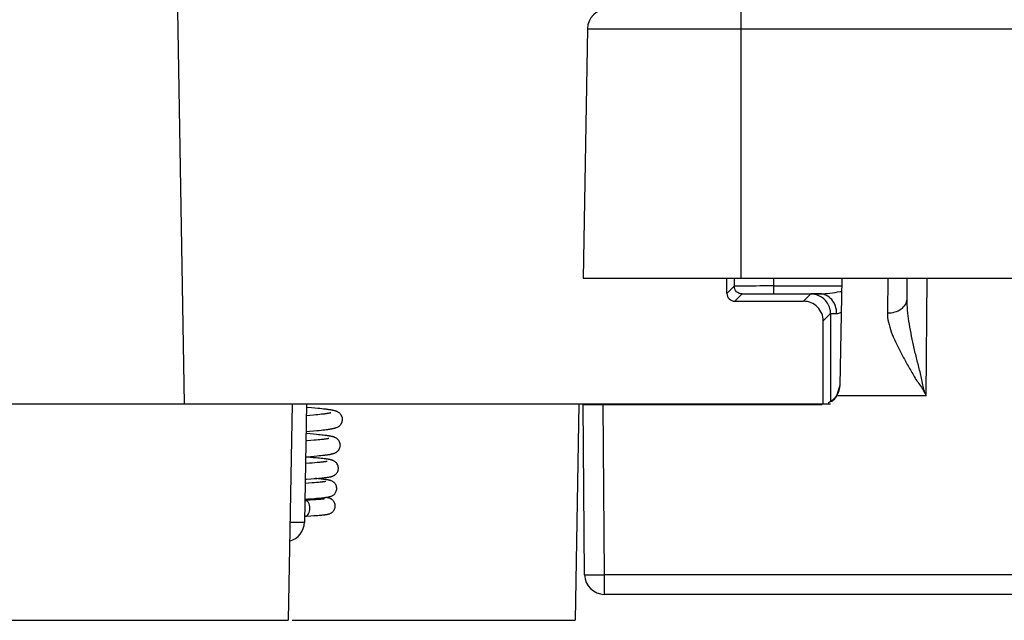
# Model space of a CAD drawing. Header units: millimetres. Extents: x 0 to 841, y 0 to 594.
# Tile 227 of 237: x 685 to 711, y 438 to 453. Entities that reach past the tile are written whole.
import ezdxf

# ---------------------------------------------------------------- set-up
doc = ezdxf.new("R2010")
doc.units = ezdxf.units.MM
doc.header["$LTSCALE"] = 46.255
doc.layers.get('0').update_dxf_attribs({"linetype": 'CONTINUOUS'})

msp = doc.modelspace()

# ---------------------------------------------------------------- linework, layer by layer
at = {"color": 9, "linetype": 'CONTINUOUS'}
for p, q in [((689.6823, 443.39835), (689.50775, 453.39835)), ((703.83851, 446.59835), (703.83851, 453.43235)), ((699.92918, 452.93862), (719.80784, 452.93862)), ((703.47925, 446.20909), (703.66417, 446.39401)), ((704.66416, 446.59835), (704.66416, 446.19748)), ((704.66416, 446.39747), (706.40364, 446.39747)), ((707.56778, 446.59835), (707.55875, 445.71205)), ((708.54231, 443.60966), (708.56839, 446.59838)), ((703.86416, 446.194), (703.67928, 446.00912)), ((705.42926, 446.00909), (705.61417, 446.194)), ((706.11417, 445.69401), (705.92931, 445.50915)), ((706.27766, 443.60966), (708.54231, 443.60966)), ((700.32099, 443.38235), (700.35875, 439.05646)), ((692.4325, 440.3861), (692.35969, 440.38613)), ((719.37828, 439.05646), (700.35875, 439.05646)), ((700.35875, 439.05646), (700.35875, 438.55835))]:
    msp.add_line(p, q, dxfattribs=at)
at = {"color": 7, "linetype": 'CONTINUOUS'}
for p, q in [((699.92918, 452.93862), (699.81851, 446.59835)), ((699.81851, 446.59835), (719.91851, 446.59835)), ((703.47925, 446.20909), (703.47923, 446.59835)), ((703.66417, 446.59835), (703.66417, 446.39401)), ((706.35962, 443.87564), (706.4066, 446.56712)), ((708.06123, 446.06248), (708.06591, 446.59835)), ((704.6777, 446.19749), (705.84591, 446.19747)), ((703.67926, 446.00909), (705.42915, 446.00912)), ((706.11417, 445.69401), (706.11417, 443.45814)), ((705.92947, 443.39835), (705.92931, 445.50915)), ((706.27766, 443.60966), (706.35963, 443.87608)), ((706.26496, 443.60946), (706.264, 443.60789)), ((706.26584, 443.61092), (706.26496, 443.60946)), ((706.26665, 443.61229), (706.26584, 443.61092)), ((706.26778, 443.61421), (706.26665, 443.61229)), ((706.26881, 443.61598), (706.26778, 443.61421)), ((706.26974, 443.61761), (706.26881, 443.61598)), ((706.2706, 443.61913), (706.26974, 443.61761)), ((706.27139, 443.62055), (706.2706, 443.61913)), ((706.27213, 443.62188), (706.27139, 443.62055)), ((706.27303, 443.62353), (706.27236, 443.6223)), ((706.27387, 443.6251), (706.27324, 443.62392)), ((706.27474, 443.62673), (706.27409, 443.6255)), ((706.27564, 443.62844), (706.27496, 443.62715)), ((706.27634, 443.62979), (706.27564, 443.62844)), ((706.27706, 443.63121), (706.27634, 443.62979)), ((706.27782, 443.63271), (706.27731, 443.6317)), ((706.27863, 443.63431), (706.27782, 443.63271)), ((706.27948, 443.63603), (706.27863, 443.63431)), ((706.2804, 443.63792), (706.27948, 443.63603)), ((706.28142, 443.64003), (706.2804, 443.63792)), ((706.28256, 443.64244), (706.28142, 443.64003)), ((706.28343, 443.64431), (706.28256, 443.64244)), ((706.28439, 443.64641), (706.28343, 443.64431)), ((706.28548, 443.6488), (706.28439, 443.64641)), ((706.28671, 443.65156), (706.28548, 443.6488)), ((706.28831, 443.65523), (706.28671, 443.65156)), ((706.29618, 443.67453), (706.29477, 443.67092)), ((706.29743, 443.67781), (706.29618, 443.67453)), ((706.29858, 443.68088), (706.29743, 443.67781)), ((706.29965, 443.6838), (706.29858, 443.68088)), ((706.30066, 443.68658), (706.29965, 443.6838)), ((706.30162, 443.68928), (706.30066, 443.68658)), ((706.30254, 443.69191), (706.30162, 443.68928)), ((706.30343, 443.69448), (706.30254, 443.69191)), ((706.30429, 443.697), (706.30343, 443.69448)), ((706.30513, 443.69949), (706.30429, 443.697)), ((706.30634, 443.70316), (706.30513, 443.69949)), ((706.3075, 443.70678), (706.30634, 443.70316)), ((706.30863, 443.71035), (706.3075, 443.70678)), ((684.69287, 443.39835), (706.11417, 443.39835)), ((692.41452, 443.39835), (692.31851, 437.89835)), ((692.78275, 443.39835), (692.73023, 440.38962)), ((699.71452, 443.39835), (699.61851, 437.89835)), ((699.81851, 443.38235), (705.85721, 443.38235)), ((699.85626, 439.05646), (699.81851, 443.38235)), ((706.05809, 443.42625), (706.05636, 443.42542)), ((706.06027, 443.42732), (706.05845, 443.42643)), ((706.06219, 443.42828), (706.06027, 443.42732)), ((706.06426, 443.42932), (706.06219, 443.42828)), ((706.06655, 443.43048), (706.06426, 443.42932)), ((706.06865, 443.43156), (706.06655, 443.43048)), ((706.07107, 443.43283), (706.06865, 443.43156)), ((706.07315, 443.43393), (706.07107, 443.43283)), ((706.07555, 443.43521), (706.07315, 443.43393)), ((706.07853, 443.43683), (706.07555, 443.43521)), ((706.08146, 443.43844), (706.07853, 443.43683)), ((706.08529, 443.44059), (706.08146, 443.43844)), ((706.09671, 443.44723), (706.09355, 443.44536)), ((706.09946, 443.4489), (706.09671, 443.44723)), ((706.10198, 443.45043), (706.09946, 443.4489)), ((706.10434, 443.45189), (706.10198, 443.45043)), ((706.10659, 443.45329), (706.10434, 443.45189)), ((706.10875, 443.45466), (706.10659, 443.45329)), ((706.11084, 443.45599), (706.10875, 443.45466)), ((706.11287, 443.4573), (706.11084, 443.45599)), ((706.11583, 443.45922), (706.11287, 443.4573)), ((706.11869, 443.46111), (706.11583, 443.45922)), ((706.12147, 443.46297), (706.11869, 443.46111)), ((706.12419, 443.46481), (706.12147, 443.46297)), ((706.12685, 443.46663), (706.12419, 443.46481)), ((706.12947, 443.46845), (706.12685, 443.46663)), ((706.13205, 443.47026), (706.12947, 443.46845)), ((706.13459, 443.47207), (706.13205, 443.47026)), ((706.14046, 443.47633), (706.13795, 443.47449)), ((706.14303, 443.47822), (706.14046, 443.47633)), ((706.14565, 443.48018), (706.14303, 443.47822)), ((706.14831, 443.4822), (706.14565, 443.48018)), ((706.15103, 443.48429), (706.14831, 443.4822)), ((706.1538, 443.48644), (706.15103, 443.48429)), ((706.15567, 443.48792), (706.1538, 443.48644)), ((706.15758, 443.48943), (706.15567, 443.48792)), ((706.15952, 443.49099), (706.15758, 443.48943)), ((706.16149, 443.49258), (706.15952, 443.49099)), ((706.16351, 443.49423), (706.16149, 443.49258)), ((706.16557, 443.49594), (706.16351, 443.49423)), ((706.16768, 443.49771), (706.16557, 443.49594)), ((706.16986, 443.49954), (706.16768, 443.49771)), ((706.1721, 443.50146), (706.16986, 443.49954)), ((706.17442, 443.50346), (706.1721, 443.50146)), ((706.17682, 443.50556), (706.17442, 443.50346)), ((706.17931, 443.50777), (706.17682, 443.50556)), ((706.18192, 443.51011), (706.17931, 443.50777)), ((706.18465, 443.5126), (706.18192, 443.51011)), ((706.18752, 443.51526), (706.18465, 443.5126)), ((706.19056, 443.51812), (706.18752, 443.51526)), ((706.25773, 443.59798), (706.25602, 443.59538)), ((706.25925, 443.60032), (706.25773, 443.59798)), ((706.26061, 443.60245), (706.25925, 443.60032)), ((706.26185, 443.60441), (706.26061, 443.60245)), ((706.26297, 443.60621), (706.26185, 443.60441)), ((706.264, 443.60789), (706.26297, 443.60621)), ((692.9063, 443.30004), (692.78121, 443.31037)), ((692.9626, 443.11529), (692.87024, 443.10732)), ((692.99367, 443.29234), (692.9063, 443.30004)), ((693.01959, 443.12051), (692.9626, 443.11529)), ((693.07448, 443.28475), (692.99367, 443.29234)), ((693.0728, 443.12564), (693.01959, 443.12051)), ((693.12217, 443.13068), (693.0728, 443.12564)), ((693.12474, 443.27974), (693.07448, 443.28475)), ((693.16764, 443.13561), (693.12217, 443.13068)), ((693.17213, 443.27476), (693.12474, 443.27974)), ((693.20919, 443.14042), (693.16764, 443.13561)), ((693.21668, 443.2698), (693.17213, 443.27476)), ((692.87024, 443.10732), (692.77754, 443.09979)), ((692.8779, 442.63475), (692.76956, 442.64313)), ((692.77054, 442.69886), (692.86021, 442.70598)), ((692.86021, 442.70598), (692.95682, 442.71409)), ((692.95988, 442.628), (692.8779, 442.63475)), ((692.95682, 442.71409), (693.04562, 442.72206)), ((693.03587, 442.62133), (692.95988, 442.628)), ((693.08322, 442.61693), (693.03587, 442.62133)), ((693.04562, 442.72206), (693.10049, 442.7273)), ((693.12794, 442.61255), (693.08322, 442.61693)), ((693.10049, 442.7273), (693.15192, 442.73249)), ((693.17007, 442.60819), (693.12794, 442.61255)), ((693.15192, 442.73249), (693.19996, 442.73763)), ((693.20963, 442.60384), (693.17007, 442.60819)), ((693.19996, 442.73763), (693.24469, 442.74273)), ((693.24469, 442.74273), (693.28619, 442.7478)), ((692.97788, 442.47374), (692.89281, 442.46663)), ((693.02997, 442.47839), (692.97788, 442.47374)), ((693.07835, 442.48295), (693.02997, 442.47839)), ((693.12299, 442.48743), (693.07835, 442.48295)), ((693.16383, 442.4918), (693.12299, 442.48743)), ((693.20088, 442.49607), (693.16383, 442.4918)), ((692.85889, 441.89082), (692.75631, 441.88356)), ((692.87163, 442.03818), (692.75915, 442.04627)), ((692.92903, 441.89613), (692.85889, 441.89082)), ((692.95233, 442.03196), (692.87163, 442.03818)), ((692.88818, 442.06573), (692.97303, 442.07262)), ((692.99318, 441.9013), (692.92903, 441.89613)), ((693.02647, 442.02585), (692.95233, 442.03196)), ((692.97303, 442.07262), (693.05135, 442.07943)), ((693.05145, 441.90635), (692.99318, 441.9013)), ((693.07234, 442.02182), (693.02647, 442.02585)), ((693.05135, 442.07943), (693.09987, 442.08393)), ((693.08708, 441.90964), (693.05145, 441.90635)), ((693.11543, 442.01781), (693.07234, 442.02182)), ((693.12018, 441.91287), (693.08708, 441.90964)), ((693.09987, 442.08393), (693.14543, 442.0884)), ((693.15578, 442.01382), (693.11543, 442.01781)), ((693.15076, 441.91604), (693.12018, 441.91287)), ((693.14543, 442.0884), (693.18803, 442.09284)), ((693.17885, 441.91915), (693.15076, 441.91604)), ((693.19349, 442.00985), (693.15578, 442.01382)), ((693.20446, 441.92218), (693.17885, 441.91915)), ((693.18803, 442.09284), (693.22771, 442.09727)), ((692.83657, 441.38555), (692.74751, 441.37987)), ((692.74931, 441.48278), (692.7845, 441.48516)), ((692.7845, 441.48516), (692.89927, 441.49333)), ((692.9222, 441.39142), (692.83657, 441.38555)), ((692.89927, 441.49333), (692.97754, 441.49933)), ((692.98097, 441.39576), (692.9222, 441.39142)), ((692.97754, 441.49933), (693.04923, 441.50525)), ((693.03495, 441.40004), (692.98097, 441.39576)), ((693.03911, 441.49934), (693.00816, 441.50181)), ((693.06822, 441.40286), (693.03495, 441.40004)), ((693.08204, 441.49574), (693.03911, 441.49934)), ((693.04923, 441.50525), (693.09344, 441.50915)), ((693.09924, 441.40564), (693.06822, 441.40286)), ((693.12166, 441.4922), (693.08204, 441.49574)), ((693.09344, 441.50915), (693.13486, 441.51303)), ((693.12798, 441.40838), (693.09924, 441.40564)), ((693.15812, 441.48872), (693.12166, 441.4922)), ((693.15438, 441.41107), (693.12798, 441.40838)), ((693.13486, 441.51303), (693.17354, 441.51689)), ((693.17842, 441.4137), (693.15438, 441.41107)), ((693.17354, 441.51689), (693.20956, 441.52075)), ((692.74052, 440.97919), (692.8199, 440.98412)), ((692.78825, 440.94848), (692.74063, 440.94584)), ((692.87646, 440.95364), (692.78825, 440.94848)), ((692.8199, 440.98412), (692.90683, 440.98986)), ((692.9553, 440.95867), (692.87646, 440.95364)), ((692.90683, 440.98986), (692.98648, 440.99554)), ((693.00826, 440.96234), (692.9553, 440.95867)), ((692.98648, 440.99554), (693.03543, 440.99929)), ((693.05595, 440.96592), (693.00826, 440.96234)), ((693.03543, 440.99929), (693.08105, 441.00301)), ((693.08482, 440.96825), (693.05595, 440.96592)), ((693.08105, 441.00301), (693.12336, 441.0067)), ((693.11137, 440.97054), (693.08482, 440.96825)), ((693.13561, 440.97277), (693.11137, 440.97054)), ((693.12336, 441.0067), (693.16236, 441.01037)), ((693.15753, 440.97494), (693.13561, 440.97277)), ((693.17716, 440.97704), (693.15753, 440.97494)), ((693.16236, 441.01037), (693.19811, 441.01401)), ((692.74863, 440.54606), (692.78426, 440.54801)), ((692.78426, 440.54801), (692.89418, 440.55436)), ((692.89418, 440.55436), (692.9669, 440.55895)), ((692.9669, 440.55895), (693.03184, 440.5634)), ((693.03184, 440.5634), (693.07107, 440.5663)), ((693.07107, 440.5663), (693.10724, 440.56915)), ((693.10724, 440.56915), (693.1405, 440.57197)), ((693.1405, 440.57197), (693.17102, 440.57476)), ((693.17102, 440.57476), (693.19899, 440.57753)), ((719.37828, 438.55835), (700.35875, 438.55835)), ((684.81851, 437.89835), (692.31851, 437.89835)), ((692.42024, 437.89835), (699.61851, 437.89835))]:
    msp.add_line(p, q, dxfattribs=at)
for points in [[(706.29477, 443.67092), (706.29317, 443.66688), (706.29223, 443.66458), (706.29123, 443.66213), (706.29024, 443.65976), (706.28927, 443.65746), (706.28831, 443.65523)], [(706.09355, 443.44536), (706.08968, 443.4431), (706.08743, 443.44181), (706.08529, 443.44059)], [(706.13795, 443.47449), (706.13544, 443.47268), (706.13459, 443.47207)], [(706.25602, 443.59538), (706.25406, 443.59247), (706.25298, 443.59089), (706.25182, 443.58919), (706.25045, 443.58722), (706.24886, 443.58497), (706.24705, 443.58245), (706.24493, 443.57953), (706.24238, 443.57611), (706.2395, 443.57231), (706.23643, 443.56835), (706.23313, 443.5642), (706.22963, 443.55992), (706.22627, 443.55589), (706.22315, 443.55225), (706.22019, 443.54885), (706.21737, 443.54568), (706.21473, 443.54276), (706.21224, 443.54006), (706.20985, 443.53749), (706.20752, 443.53503), (706.20528, 443.53271), (706.20314, 443.53051), (706.2011, 443.52844), (706.19916, 443.52649), (706.19729, 443.52464), (706.19551, 443.52289), (706.1938, 443.52123), (706.19215, 443.51964), (706.19056, 443.51812)], [(693.40183, 443.17197), (693.40131, 443.1718), (693.39882, 443.17107), (693.39488, 443.17), (693.38979, 443.16873), (693.38359, 443.16727), (693.37619, 443.16565), (693.36777, 443.16392), (693.35833, 443.1621), (693.34783, 443.16018), (693.33635, 443.15819), (693.32389, 443.15613), (693.31043, 443.15402), (693.29599, 443.15186), (693.28059, 443.14965), (693.2642, 443.1474), (693.24684, 443.14511), (693.22851, 443.14278), (693.20919, 443.14042)], [(693.69759, 443.00431), (693.6971, 443.01824), (693.69381, 443.04303), (693.68752, 443.06736), (693.67849, 443.09061), (693.66738, 443.11172), (693.65473, 443.13049), (693.64085, 443.14705), (693.62646, 443.16111), (693.61213, 443.17282), (693.59805, 443.18262), (693.5844, 443.19081), (693.57147, 443.1976), (693.55925, 443.20328), (693.54738, 443.20821), (693.53588, 443.21252), (693.52475, 443.2163), (693.51357, 443.21979), (693.50227, 443.22304), (693.49088, 443.22606), (693.47915, 443.22897), (693.46702, 443.23177), (693.45451, 443.23449), (693.44149, 443.23715), (693.42792, 443.23976), (693.4138, 443.24234), (693.39908, 443.2449), (693.38373, 443.24743), (693.36775, 443.24995), (693.35114, 443.25246), (693.3339, 443.25495), (693.31602, 443.25744), (693.29748, 443.25991), (693.27829, 443.26239), (693.25844, 443.26485), (693.21668, 443.2698)], [(693.28619, 442.7478), (693.30576, 442.75033), (693.32456, 442.75286), (693.34263, 442.75539), (693.35998, 442.75792), (693.37661, 442.76047), (693.39259, 442.76303), (693.40792, 442.76561), (693.42262, 442.76822), (693.43679, 442.77088), (693.45043, 442.77359), (693.46355, 442.77636), (693.47631, 442.77925), (693.4887, 442.78225), (693.50074, 442.7854), (693.51262, 442.78877), (693.52429, 442.79237), (693.53584, 442.79628), (693.54766, 442.8007), (693.55975, 442.80573), (693.5721, 442.81149), (693.58504, 442.81831), (693.59858, 442.82648), (693.61246, 442.83617), (693.62653, 442.84768), (693.64058, 442.86139), (693.65414, 442.87744), (693.66659, 442.89567), (693.67761, 442.91618), (693.6867, 442.93883), (693.69321, 442.96271), (693.69685, 442.98728), (693.69759, 443.00438)], [(692.89281, 442.46663), (692.79959, 442.45936), (692.76674, 442.4569)], [(693.35307, 442.52065), (693.35235, 442.52043), (693.35007, 442.5198), (693.3463, 442.51883), (693.34137, 442.51767), (693.33534, 442.51635), (693.32812, 442.51487), (693.31987, 442.51328), (693.31061, 442.51161), (693.3003, 442.50985), (693.28901, 442.50803), (693.27675, 442.50615), (693.2635, 442.50421), (693.24929, 442.50224), (693.23412, 442.50022), (693.21797, 442.49816), (693.20088, 442.49607)], [(693.643, 442.34923), (693.64256, 442.36238), (693.63944, 442.38672), (693.63342, 442.41059), (693.62473, 442.43344), (693.61397, 442.45432), (693.60156, 442.4731), (693.58782, 442.48976), (693.57351, 442.50393), (693.55919, 442.51574), (693.54505, 442.52563), (693.53141, 442.53381), (693.51863, 442.54049), (693.50665, 442.54601), (693.49511, 442.55074), (693.48406, 442.55481), (693.47349, 442.55834), (693.46296, 442.56155), (693.45238, 442.56452), (693.4418, 442.56726), (693.43096, 442.56987), (693.41978, 442.57239), (693.40829, 442.57481), (693.39635, 442.57717), (693.38392, 442.57949), (693.371, 442.58178), (693.35753, 442.58404), (693.34348, 442.58628), (693.32885, 442.5885), (693.31363, 442.59072), (693.2978, 442.59292), (693.28136, 442.59512), (693.26432, 442.59731), (693.2467, 442.59949), (693.20963, 442.60384)], [(693.22771, 442.09727), (693.24647, 442.09947), (693.26453, 442.10167), (693.2819, 442.10388), (693.29858, 442.10608), (693.31461, 442.10829), (693.33, 442.11051), (693.34475, 442.11274), (693.35893, 442.11499), (693.37254, 442.11726), (693.3856, 442.11957), (693.39821, 442.12192), (693.41037, 442.12434), (693.4221, 442.12682), (693.43356, 442.12942), (693.44476, 442.13215), (693.45572, 442.13504), (693.46664, 442.13818), (693.47749, 442.14158), (693.48835, 442.14533), (693.49961, 442.14964), (693.51129, 442.15464), (693.52335, 442.16046), (693.53603, 442.1674), (693.54933, 442.17577), (693.56298, 442.18574), (693.57667, 442.19751), (693.59017, 442.21139), (693.60307, 442.22751), (693.61477, 442.24557), (693.62494, 442.26556), (693.63324, 442.28737), (693.63915, 442.31031), (693.6424, 442.33395), (693.643, 442.34928)], [(692.75932, 442.05601), (692.7653, 442.05644), (692.88818, 442.06573)], [(693.59425, 441.76415), (693.59405, 441.77308), (693.59169, 441.79584), (693.58669, 441.81856), (693.57912, 441.84076), (693.56934, 441.86161), (693.55752, 441.88102), (693.54393, 441.89872), (693.52944, 441.91395), (693.51456, 441.92679), (693.49952, 441.93761), (693.485, 441.94645), (693.47148, 441.95351), (693.45885, 441.95924), (693.4468, 441.96405), (693.43544, 441.96807), (693.42472, 441.97148), (693.41405, 441.97456), (693.4033, 441.97739), (693.39257, 441.97998), (693.38152, 441.98244), (693.37007, 441.98481), (693.35826, 441.98709), (693.34597, 441.98931), (693.33316, 441.99149), (693.31984, 441.99362), (693.30599, 441.99572), (693.29163, 441.99779), (693.27675, 441.99983), (693.26129, 442.00185), (693.24524, 442.00386), (693.22862, 442.00586), (693.19349, 442.00985)], [(693.31022, 441.93926), (693.3104, 441.93932), (693.31013, 441.93924), (693.30866, 441.93884), (693.30628, 441.93825), (693.30302, 441.93749), (693.29881, 441.93658), (693.29382, 441.93556), (693.28804, 441.93445), (693.28146, 441.93326), (693.27417, 441.93201), (693.26618, 441.93071), (693.25748, 441.92936), (693.24814, 441.92798), (693.23817, 441.92657), (693.22756, 441.92513), (693.21632, 441.92367), (693.20446, 441.92218)], [(693.20956, 441.52075), (693.22662, 441.52268), (693.24304, 441.52461), (693.25884, 441.52655), (693.27406, 441.5285), (693.28871, 441.53047), (693.30278, 441.53245), (693.31631, 441.53445), (693.32931, 441.53648), (693.34178, 441.53853), (693.35378, 441.54063), (693.3653, 441.54278), (693.37638, 441.54499), (693.38717, 441.54729), (693.39763, 441.5497), (693.40785, 441.55225), (693.41815, 441.55504), (693.42852, 441.55813), (693.43901, 441.56157), (693.45006, 441.56561), (693.46171, 441.5704), (693.47387, 441.57606), (693.48677, 441.58294), (693.50044, 441.59138), (693.51453, 441.60156), (693.52865, 441.61367), (693.54261, 441.62811), (693.55587, 441.64496), (693.56762, 441.6636), (693.57757, 441.68387), (693.58549, 441.70568), (693.59096, 441.72828), (693.59382, 441.75119), (693.59425, 441.76419)], [(693.55133, 441.24908), (693.55103, 441.25994), (693.54837, 441.28304), (693.5431, 441.30567), (693.5354, 441.32743), (693.52566, 441.34768), (693.51409, 441.36635), (693.50099, 441.38325), (693.48711, 441.39779), (693.47292, 441.41008), (693.45865, 441.42043), (693.44488, 441.42891), (693.43202, 441.43571), (693.42001, 441.44124), (693.40868, 441.44581), (693.39818, 441.44957), (693.38843, 441.4527), (693.3789, 441.45547), (693.36949, 441.45796), (693.36029, 441.46019), (693.35092, 441.46229), (693.34132, 441.46428), (693.33152, 441.46618), (693.32135, 441.46802), (693.31075, 441.46982), (693.29974, 441.47159), (693.28822, 441.47333), (693.27617, 441.47505), (693.26358, 441.47677), (693.25041, 441.47847), (693.23666, 441.48018), (693.2223, 441.48187), (693.20728, 441.48358), (693.19159, 441.48528), (693.15812, 441.48872)], [(693.273, 441.42769), (693.27347, 441.42783), (693.274, 441.42799), (693.2732, 441.42778), (693.27145, 441.42736), (693.2688, 441.42678), (693.26516, 441.42603), (693.26075, 441.42518), (693.2556, 441.42425), (693.24967, 441.42324), (693.24305, 441.42217), (693.23576, 441.42106), (693.22778, 441.41991), (693.21917, 441.41872), (693.20992, 441.4175), (693.20003, 441.41626), (693.18953, 441.41499), (693.17842, 441.4137)], [(693.26035, 441.02128), (693.27413, 441.02311), (693.28725, 441.02495), (693.29973, 441.02682), (693.3117, 441.02871), (693.32314, 441.03066), (693.3341, 441.03265), (693.34477, 441.03474), (693.35513, 441.03695), (693.36525, 441.03929), (693.37549, 441.04189), (693.3858, 441.04478), (693.39626, 441.04805), (693.40743, 441.05197), (693.41948, 441.05678), (693.43218, 441.0626), (693.44545, 441.06964), (693.4594, 441.07829), (693.47362, 441.08869), (693.48731, 441.1006), (693.50008, 441.1139), (693.51196, 441.12883), (693.52278, 441.14545), (693.53221, 441.1635), (693.5401, 441.1831), (693.54632, 441.20488), (693.55029, 441.22896), (693.55133, 441.24911)], [(693.24387, 440.98661), (693.24322, 440.98646), (693.24167, 440.98613), (693.23916, 440.98562), (693.23591, 440.98502), (693.23196, 440.98433), (693.22727, 440.98357), (693.22195, 440.98275), (693.21601, 440.98188), (693.20942, 440.98097), (693.20224, 440.98003), (693.19447, 440.97906), (693.1861, 440.97806), (693.17716, 440.97704)], [(693.19811, 441.01401), (693.2148, 441.01583), (693.23072, 441.01764), (693.2459, 441.01946), (693.26035, 441.02128)], [(693.51424, 440.80401), (693.51371, 440.81836), (693.51051, 440.84208), (693.5048, 440.86445), (693.49698, 440.88529), (693.48736, 440.90454), (693.47615, 440.92219), (693.46368, 440.93806), (693.45038, 440.95192), (693.43648, 440.96393), (693.4223, 440.97419), (693.40851, 440.98263), (693.39546, 440.98945), (693.38313, 440.99499), (693.37151, 440.99953), (693.36079, 441.00319), (693.35082, 441.0062), (693.34112, 441.00882), (693.33167, 441.01112), (693.32245, 441.01316), (693.31308, 441.01506), (693.30349, 441.01685), (693.2937, 441.01854), (693.2835, 441.02018), (693.27282, 441.02179), (693.26863, 441.02238)], [(693.19899, 440.57753), (693.21206, 440.57892), (693.22459, 440.58031), (693.23659, 440.58171), (693.24807, 440.58311), (693.2591, 440.58454), (693.2697, 440.586), (693.27986, 440.58747), (693.28965, 440.58899), (693.29906, 440.59055), (693.30813, 440.59217), (693.31703, 440.59388), (693.32572, 440.59568), (693.33428, 440.59762), (693.3431, 440.59981), (693.3521, 440.60228), (693.36139, 440.60511), (693.37155, 440.60858), (693.38269, 440.61291), (693.39464, 440.61824), (693.40751, 440.62488), (693.42139, 440.63328), (693.43582, 440.64362), (693.45003, 440.65581), (693.46371, 440.67004), (693.47655, 440.68643), (693.48794, 440.70454), (693.49758, 440.72412), (693.50529, 440.74515), (693.51075, 440.76722), (693.51374, 440.79002), (693.51424, 440.80403)]]:
    msp.add_lwpolyline(points, dxfattribs=at)
for centre, radius, start, end in [((700.43161, 452.92985), 0.5025, 90, 179), ((704.64697, 213.60601), 232.79146, 89.9957697, 90.169431), ((705.42925, 445.50905), 0.50007, 45.002922, 90.011368), ((692.23031, 440.39835), 0.5, 284.287767, 358.999902), ((700.35875, 439.06085), 0.5025, 180.5, 270)]:
    msp.add_arc(centre, radius, start, end, dxfattribs=at)
at = {"color": 9, "linetype": 'CONTINUOUS'}
msp.add_arc((705.01479, 454.42501), 8.27851, 279.345053, 279.641431, dxfattribs=at)
at = {"color": 7, "linetype": 'CONTINUOUS'}
msp.add_ellipse((705.4293, 445.50914), major_axis=(0.47435, -0.15811), ratio=0.9999048, start_param=0.32178749, end_param=1.10717613, dxfattribs=at)
for points, knots in [([(703.95858, 446.39646), (703.91713, 446.39631), (703.8588, 446.39611), (703.78649, 446.39562), (703.74441, 446.3955), (703.71145, 446.39473), (703.68694, 446.39549), (703.67308, 446.39328), (703.66552, 446.3951), (703.66417, 446.394)], [0, 0, 0, 0, 0.4222837, 0.59417334, 0.73721623, 0.85023138, 0.93213173, 0.9822058, 1, 1, 1, 1]), ([(706.12348, 443.45898), (706.15474, 443.47708), (706.2146, 443.51997), (706.25775, 443.57923), (706.27766, 443.60966)], [0, 0, 0, 0, 0.49837654, 1, 1, 1, 1]), ([(692.86935, 440.74595), (692.86935, 440.77215), (692.86303, 440.82236), (692.83701, 440.8882), (692.80042, 440.92853), (692.76631, 440.94424), (692.74896, 440.94618), (692.74063, 440.94575)], [0, 0, 0, 0, 0.30100806, 0.57430237, 0.80352577, 0.90417001, 1, 1, 1, 1]), ([(692.74863, 440.54615), (692.7651, 440.547), (692.80056, 440.56156), (692.83913, 440.60823), (692.86351, 440.67235), (692.86935, 440.72077), (692.86935, 440.74595)], [0, 0, 0, 0, 0.19572827, 0.42759162, 0.70109242, 1, 1, 1, 1])]:
    msp.add_open_spline(points, degree=3, knots=knots, dxfattribs=at)
for points in [[(703.72275, 446.25258), (703.68667, 446.28866), (703.66417, 446.34298), (703.66417, 446.39401)], [(703.47925, 446.2091), (703.47926, 446.15807), (703.50176, 446.10375), (703.53784, 446.06768)], [(703.86416, 446.194), (703.81314, 446.194), (703.75883, 446.2165), (703.72275, 446.25258)], [(703.53784, 446.06768), (703.57393, 446.0316), (703.62824, 446.00909), (703.67926, 446.00909)], [(706.27766, 443.60966), (706.32844, 443.68729), (706.35798, 443.78288), (706.35962, 443.87564)], [(705.85721, 443.38235), (705.87107, 443.38239), (705.88495, 443.38267), (705.89879, 443.38339)]]:
    msp.add_open_spline(points, degree=3, dxfattribs=at)
at = {"color": 9, "linetype": 'CONTINUOUS'}
for points, knots in [([(703.86416, 446.194), (703.86942, 446.1957), (703.89103, 446.19326), (703.93673, 446.19652), (704.01161, 446.19559), (704.11169, 446.19671), (704.23352, 446.1969), (704.42457, 446.19742), (704.57455, 446.19748), (704.6777, 446.19749)], [0, 0, 0, 0, 0.02039166, 0.07749899, 0.17056533, 0.2954023, 0.44700585, 0.61964212, 1, 1, 1, 1]), ([(705.84569, 446.19747), (705.81266, 446.19724), (705.75553, 446.19666), (705.68953, 446.1963), (705.65082, 446.19518), (705.63174, 446.19557), (705.62117, 446.19372), (705.6151, 446.19498), (705.61413, 446.194)], [0, 0, 0, 0, 0.42792309, 0.74088032, 0.85235133, 0.93287439, 0.9821354, 1, 1, 1, 1]), ([(705.96772, 446.04755), (705.89932, 446.11595), (705.77596, 446.18093), (705.64684, 446.194), (705.61417, 446.194)], [0, 0, 0, 0, 0.74756502, 1, 1, 1, 1]), ([(705.8469, 446.19747), (705.93135, 446.19752), (706.10295, 446.21576), (706.2727, 446.24221), (706.35905, 446.25636)], [0, 0, 0, 0, 0.49111474, 1, 1, 1, 1]), ([(706.26954, 445.69748), (706.26945, 445.76202), (706.2475, 445.88936), (706.15744, 446.0553), (706.01675, 446.16827), (705.90222, 446.19731), (705.8469, 446.19747)], [0, 0, 0, 0, 0.26876691, 0.52719586, 0.76964847, 1, 1, 1, 1]), ([(706.11417, 445.69401), (706.11417, 445.72667), (706.1011, 445.8558), (706.03612, 445.97915), (705.96772, 446.04755)], [0, 0, 0, 0, 0.25243498, 1, 1, 1, 1]), ([(707.55875, 445.71205), (707.62319, 445.71177), (707.748, 445.72873), (707.91259, 445.80059), (708.02874, 445.91572), (708.06083, 446.01559), (708.06123, 446.06245)], [0, 0, 0, 0, 0.28827817, 0.55562926, 0.79034629, 1, 1, 1, 1]), ([(708.54231, 443.60966), (708.49881, 443.71119), (708.46272, 443.87563), (708.42032, 444.09323), (708.36776, 444.30794), (708.29632, 444.57115), (708.22589, 444.88638), (708.16099, 445.19543), (708.09185, 445.58472), (708.05959, 445.87459), (708.06123, 446.06245)], [0, 0, 0, 0, 0.13229139, 0.19954575, 0.26593249, 0.39686239, 0.52620294, 0.65270227, 0.77499605, 1, 1, 1, 1]), ([(706.11417, 445.69401), (706.11469, 445.69478), (706.11905, 445.694), (706.12589, 445.69541), (706.13883, 445.69527), (706.16473, 445.69625), (706.20908, 445.69671), (706.24739, 445.69725), (706.26955, 445.69748)], [0, 0, 0, 0, 0.01800302, 0.06731111, 0.14785552, 0.25932828, 0.57222714, 1, 1, 1, 1]), ([(706.26954, 445.69748), (706.27892, 445.69758), (706.3223, 445.70303), (706.36249, 445.72231), (706.39214, 445.73907)], [0, 0, 0, 0, 0.21598817, 1, 1, 1, 1]), ([(707.55875, 445.71205), (707.5585, 445.63413), (707.58096, 445.46995), (707.65823, 445.22383), (707.76707, 444.9673), (707.89866, 444.70305), (708.04903, 444.43494), (708.17567, 444.20545), (708.28678, 444.023), (708.4093, 443.84557), (708.49974, 443.70901), (708.54231, 443.60966)], [0, 0, 0, 0, 0.0998054, 0.21020551, 0.32978159, 0.45638571, 0.58814822, 0.72345569, 0.7921609, 0.86154664, 1, 1, 1, 1]), ([(692.73023, 440.38962), (692.7302, 440.38792), (692.72032, 440.38839), (692.70907, 440.38624), (692.68348, 440.38648), (692.6513, 440.38569), (692.60918, 440.38543), (692.53706, 440.38503), (692.47872, 440.38553), (692.43728, 440.386)], [0, 0, 0, 0, 0.01733434, 0.06663011, 0.14800655, 0.26079362, 0.40388993, 0.57593884, 1, 1, 1, 1]), ([(699.85627, 439.05645), (699.85634, 439.05562), (699.86136, 439.05667), (699.86699, 439.05512), (699.87992, 439.05554), (699.89612, 439.05499), (699.91732, 439.05492), (699.95358, 439.05466), (700.00828, 439.05462), (700.08339, 439.05474), (700.16912, 439.0551), (700.26209, 439.05567), (700.32613, 439.05618), (700.35875, 439.05646)], [0, 0, 0, 0, 0.00500891, 0.01956368, 0.04352214, 0.07668745, 0.11870975, 0.16917124, 0.29355639, 0.44496948, 0.61767812, 0.80528637, 1, 1, 1, 1])]:
    msp.add_open_spline(points, degree=3, knots=knots, dxfattribs=at)

doc.saveas('drawing.dxf')
